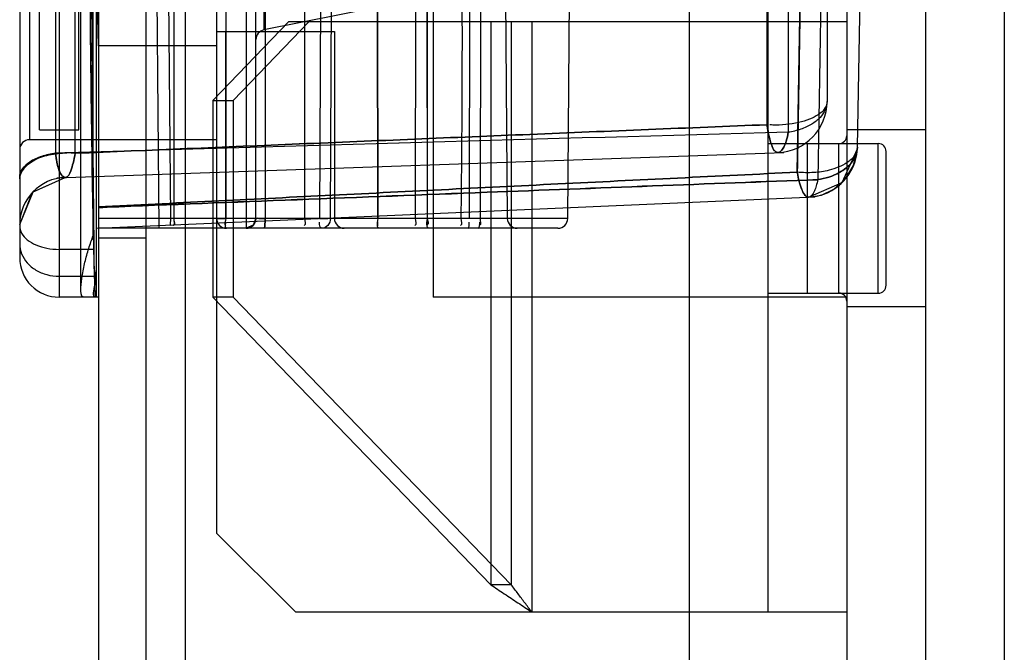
# Model space of a CAD drawing. Header units: millimetres. Extents: x 209 to 825, y 116 to 1310.
# Tile 36 of 70: x 209 to 234, y 1033 to 1049. Entities that reach past the tile are written whole.
import ezdxf

# ---------------------------------------------------------------- set-up
doc = ezdxf.new("R2010")
doc.units = ezdxf.units.MM
doc.header["$LTSCALE"] = 92.70943
doc.layers.get('0').update_dxf_attribs({"linetype": 'CONTINUOUS'})

msp = doc.modelspace()

# ---------------------------------------------------------------- linework, layer by layer
at = {"color": 7, "linetype": 'Continuous'}
for p, q in [((212.963, 1308.764), (212.963, 166.764)), ((229.763, 1307.264), (229.763, 135.264)), ((231.763, 1307.264), (231.763, 135.264)), ((233.763, 1307.264), (233.763, 135.264)), ((210.763, 1306.564), (210.763, 168.964)), ((211.963, 1306.564), (211.963, 168.964)), ((225.763, 1086.264), (225.763, 1031.264)), ((227.763, 1083.764), (227.763, 1033.764)), ((213.763, 1081.764), (213.763, 1035.764)), ((209.763, 1075.764), (209.763, 1041.764)), ((219.263, 1075.764), (219.263, 1041.764)), ((208.763, 1074.764), (208.763, 1042.764)), ((209.673, 1072.109), (209.673, 1045.42)), ((210.171, 1045.418), (210.171, 1072.111)), ((210.171, 1045.417), (210.171, 1072.111)), ((209.013, 1071.764), (209.013, 1045.764)), ((209.263, 1046.014), (209.263, 1071.514)), ((210.263, 1046.014), (210.263, 1071.514)), ((228.278, 1071.576), (228.278, 1045.952)), ((227.737, 1071.384), (227.737, 1046.145)), ((229.263, 1070.793), (229.263, 1046.736)), ((212.163, 1058.764), (212.296, 1043.514)), ((212.689, 1058.764), (212.673, 1043.762)), ((217.84, 1058.764), (217.853, 1043.762)), ((217.854, 1043.762), (217.84, 1058.764)), ((219.087, 1058.764), (219.105, 1043.762)), ((219.104, 1058.764), (219.106, 1043.762)), ((220.482, 1058.764), (220.451, 1043.762)), ((221.013, 1058.764), (221.144, 1043.762)), ((222.678, 1043.762), (222.809, 1058.764)), ((229.255, 1058.764), (229.025, 1044.749)), ((230.033, 1045.571), (230.264, 1058.794)), ((210.317, 1041.937), (210.317, 1056.264)), ((210.631, 1043.33), (210.631, 1056.264)), ((213.994, 1055.264), (213.994, 1043.762)), ((212.496, 1055.014), (212.594, 1043.762)), ((216.425, 1055.014), (216.372, 1043.762)), ((216.654, 1043.762), (216.709, 1055.014)), ((214.763, 1043.765), (214.763, 1054.014)), ((214.994, 1053.769), (214.994, 1043.762)), ((215.998, 1053.769), (215.991, 1043.762)), ((218.816, 1053.769), (218.806, 1043.762)), ((220.191, 1053.769), (220.178, 1043.762)), ((228.506, 1044.938), (228.646, 1053.286)), ((210.707, 1051.381), (210.707, 1041.764)), ((214.513, 1051.29), (214.513, 1043.514)), ((214.964, 1049.828), (214.964, 1048.554)), ((217.739, 1049.109), (214.964, 1048.554)), ((215.599, 1048.764), (213.667, 1046.764)), ((216.117, 1048.764), (214.185, 1046.764)), ((215.599, 1048.764), (229.763, 1048.764)), ((220.728, 1048.764), (220.728, 1034.455)), ((221.245, 1048.764), (221.245, 1034.455)), ((221.763, 1048.764), (221.763, 1033.764)), ((213.763, 1048.512), (216.755, 1048.512)), ((213.763, 1048.512), (213.994, 1048.512)), ((213.995, 1043.764), (213.995, 1048.512)), ((216.755, 1048.512), (216.755, 1043.764)), ((213.763, 1048.146), (210.763, 1048.146)), ((213.667, 1046.764), (213.667, 1041.764)), ((213.667, 1046.764), (214.185, 1046.764)), ((214.185, 1046.764), (214.185, 1041.764)), ((209.263, 1046.014), (210.263, 1046.014)), ((231.763, 1046.014), (229.763, 1046.014)), ((213.763, 1045.764), (209.013, 1045.764)), ((227.763, 1045.664), (230.563, 1045.664)), ((228.763, 1041.864), (228.763, 1045.664)), ((229.563, 1041.864), (229.563, 1045.664)), ((229.937, 1045.106), (230.032, 1045.541)), ((230.563, 1041.864), (230.563, 1045.664)), ((209.708, 1044.797), (228.167, 1045.442)), ((230.763, 1042.064), (230.763, 1045.464)), ((209.101, 1044.44), (209.921, 1044.805)), ((229.438, 1044.508), (229.722, 1044.758)), ((208.763, 1043.605), (209.102, 1044.441)), ((210.725, 1043.513), (228.948, 1044.308)), ((216.755, 1043.764), (210.763, 1043.764)), ((212.594, 1043.762), (212.294, 1043.763)), ((222.678, 1043.762), (212.294, 1043.762)), ((217.854, 1043.762), (216.755, 1043.764)), ((222.428, 1043.514), (210.763, 1043.514)), ((214.974, 1043.514), (214.013, 1043.514)), ((216.571, 1043.514), (214.974, 1043.514)), ((217.005, 1043.514), (216.715, 1043.514)), ((211.963, 1043.264), (210.763, 1043.264)), ((210.657, 1042.977), (209.763, 1042.977)), ((209.763, 1042.294), (210.655, 1042.294)), ((210.763, 1041.764), (209.763, 1041.764)), ((213.667, 1041.764), (220.728, 1034.455)), ((214.185, 1041.764), (213.667, 1041.764)), ((214.185, 1041.764), (221.245, 1034.455)), ((229.763, 1041.764), (219.263, 1041.764)), ((227.763, 1041.864), (230.563, 1041.864)), ((231.763, 1041.514), (229.763, 1041.514)), ((213.763, 1035.764), (215.763, 1033.764)), ((221.245, 1034.455), (220.728, 1034.455)), ((215.763, 1033.764), (229.763, 1033.764))]:
    msp.add_line(p, q, dxfattribs=at)
for points in [[(228.79, 1044.301), (229.647, 1044.677), (230.032, 1045.535)], [(229.723, 1044.759), (229.937, 1045.107), (230.032, 1045.541)], [(229.984, 1045.243), (230.002, 1045.313), (230.016, 1045.386), (230.026, 1045.46), (230.032, 1045.535)], [(208.763, 1043.606), (209.092, 1044.431), (209.921, 1044.805)], [(228.79, 1044.301), (229.119, 1044.358), (229.438, 1044.508)], [(229.294, 1044.426), (229.409, 1044.489), (229.519, 1044.565), (229.622, 1044.653), (229.716, 1044.751)], [(213.763, 1043.764), (213.766, 1043.764), (213.775, 1043.764), (213.789, 1043.763)], [(214.763, 1043.772), (214.693, 1043.59), (214.513, 1043.514)], [(214.763, 1043.764), (214.69, 1043.588), (214.513, 1043.514)]]:
    msp.add_lwpolyline(points, dxfattribs=at)
for centre, radius, start, end in [((215.013, 1048.309), 0.25, 101.3099, 179.9997), ((227.963, 1046.736), 1.3, 272, 0.0015), ((209.013, 1045.514), 0.25, 90, 179.9746), ((416.532, -5856.568), 6905.087, 91.5622537, 91.7166924), ((416.529, -5856.482), 6905.001, 91.562249, 91.7166894), ((229.563, 1045.864), 0.2, 270, 359.9994), ((228.733, 1045.6), 1.3, 272.5, 359), ((230.563, 1045.464), 0.2, 0, 90), ((209.964, 1043.269), 2.158, 84.4726, 90.0131), ((209.963, 1043.605), 1.2, 92, 180), ((214.013, 1043.764), 0.25, 180, 270), ((214.513, 1043.764), 0.25, 270, 0.0827), ((217.005, 1043.764), 0.25, 180, 270), ((221.394, 1043.764), 0.25, 180.5, 269.9944), ((222.428, 1043.764), 0.25, 270, 359.5), ((209.763, 1042.764), 1, 179.9973, 270), ((230.563, 1042.064), 0.2, 270, 360), ((229.563, 1041.664), 0.2, 0.0006, 90)]:
    msp.add_arc(centre, radius, start, end, dxfattribs=at)
for centre, major_axis, start_param, end_param in [((210.853, 1058.764), (0, 20), 0.603191, 2.538401), ((210.894, 1058.764), (0, 13), 0.614957, 2.526636), ((210.685, 1044.764), (0, 3), -3.744784, -3.141593)]:
    msp.add_ellipse(centre, major_axis=major_axis, ratio=0.017455, start_param=start_param, end_param=end_param, dxfattribs=at)
for points, knots in [([(210.657, 1042.977), (210.643, 1044.034), (210.619, 1046.231), (210.592, 1049.63), (210.574, 1053.21), (210.565, 1056.9), (210.565, 1060.628), (210.574, 1064.318), (210.592, 1067.899), (210.619, 1071.297), (210.643, 1073.495), (210.657, 1074.552)], [0, 0, 0, 0, 0.100414, 0.208777, 0.322924, 0.44058, 0.559415, 0.677072, 0.79122, 0.899584, 1, 1, 1, 1]), ([(210.504, 1058.764), (210.504, 1057.788), (210.506, 1055.857), (210.517, 1053.013), (210.535, 1050.293), (210.56, 1047.755), (210.591, 1045.454), (210.617, 1044.006), (210.631, 1043.33)], [0, 0, 0, 0, 0.189691, 0.375302, 0.55283, 0.718446, 0.868581, 1, 1, 1, 1]), ([(220.024, 1053.769), (220.01, 1052.654), (219.987, 1050.427), (220, 1047.092), (219.977, 1044.871), (219.964, 1043.762)], [0, 0, 0, 0, 0.33424, 0.667564, 1, 1, 1, 1]), ([(228.646, 1053.286), (228.63, 1052.326), (228.598, 1050.436), (228.552, 1047.653), (228.521, 1045.83), (228.506, 1044.938)], [0, 0, 0, 0, 0.344972, 0.679457, 1, 1, 1, 1]), ([(210.763, 1048.146), (210.755, 1048.463), (210.741, 1049.141), (210.722, 1050.219), (210.712, 1050.98), (210.707, 1051.381)], [0, 0, 0, 0, 0.293826, 0.6287, 1, 1, 1, 1]), ([(229.263, 1046.736), (229.263, 1046.682), (229.225, 1046.562), (229.082, 1046.418), (228.872, 1046.297), (228.604, 1046.206), (228.294, 1046.149), (228.075, 1046.136), (227.963, 1046.136)], [0, 0, 0, 0, 0.104924, 0.231265, 0.387921, 0.573523, 0.780954, 1, 1, 1, 1]), ([(229.263, 1046.736), (229.263, 1046.663), (229.228, 1046.511), (229.086, 1046.31), (228.869, 1046.144), (228.592, 1046.019), (228.386, 1045.969), (228.278, 1045.952)], [0, 0, 0, 0, 0.159472, 0.334577, 0.533793, 0.757453, 1, 1, 1, 1]), ([(210.171, 1045.418), (212.069, 1045.498), (215.918, 1045.658), (221.773, 1045.903), (225.731, 1046.063), (227.737, 1046.145)], [0, 0, 0, 0, 0.324025, 0.657371, 1, 1, 1, 1]), ([(227.737, 1046.145), (225.731, 1046.063), (221.773, 1045.903), (215.917, 1045.658), (212.068, 1045.498), (210.171, 1045.418)], [0, 0, 0, 0, 0.342622, 0.67596, 1, 1, 1, 1]), ([(227.737, 1046.145), (227.745, 1046.09), (227.761, 1045.988), (227.797, 1045.813), (227.846, 1045.648), (227.907, 1045.494), (227.975, 1045.446), (228.009, 1045.436)], [0, 0, 0, 0, 0.212726, 0.394058, 0.681189, 0.879379, 1, 1, 1, 1]), ([(228.009, 1045.436), (227.975, 1045.446), (227.907, 1045.492), (227.846, 1045.649), (227.781, 1045.868), (227.751, 1046.04), (227.737, 1046.145)], [0, 0, 0, 0, 0.118266, 0.31915, 0.609576, 1, 1, 1, 1]), ([(228.008, 1045.436), (228.042, 1045.441), (228.106, 1045.474), (228.175, 1045.588), (228.236, 1045.748), (228.263, 1045.876), (228.278, 1045.952)], [0, 0, 0, 0, 0.151254, 0.352869, 0.625698, 1, 1, 1, 1]), ([(228.278, 1045.952), (228.263, 1045.876), (228.236, 1045.748), (228.175, 1045.588), (228.106, 1045.474), (228.042, 1045.441), (228.008, 1045.436)], [0, 0, 0, 0, 0.374299, 0.647127, 0.848745, 1, 1, 1, 1]), ([(230.033, 1045.577), (230.031, 1045.496), (229.973, 1045.341), (229.783, 1045.176), (229.555, 1045.061), (229.272, 1044.969), (228.917, 1044.917), (228.645, 1044.924), (228.506, 1044.938)], [0, 0, 0, 0, 0.125175, 0.274033, 0.404129, 0.549788, 0.767699, 1, 1, 1, 1]), ([(229.025, 1044.749), (229.208, 1044.775), (229.538, 1044.873), (229.912, 1045.168), (230.023, 1045.416), (230.033, 1045.577)], [0, 0, 0, 0, 0.424118, 0.685395, 1, 1, 1, 1]), ([(230.033, 1045.577), (230.023, 1045.416), (229.912, 1045.168), (229.538, 1044.873), (229.208, 1044.775), (229.025, 1044.749)], [0, 0, 0, 0, 0.314606, 0.575882, 1, 1, 1, 1]), ([(209.963, 1045.428), (209.81, 1045.428), (209.511, 1045.388), (209.054, 1045.251), (208.763, 1044.957), (208.763, 1044.767)], [0, 0, 0, 0, 0.313711, 0.609124, 1, 1, 1, 1]), ([(208.763, 1044.767), (208.763, 1044.957), (209.054, 1045.251), (209.511, 1045.388), (209.81, 1045.428), (209.963, 1045.428)], [0, 0, 0, 0, 0.390874, 0.686288, 1, 1, 1, 1]), ([(208.763, 1044.805), (208.766, 1044.891), (208.825, 1045.041), (209.026, 1045.216), (209.244, 1045.319), (209.467, 1045.386), (209.6, 1045.41), (209.673, 1045.42)], [0, 0, 0, 0, 0.200527, 0.407378, 0.657536, 0.811653, 1, 1, 1, 1]), ([(209.673, 1045.42), (209.553, 1045.404), (209.324, 1045.35), (208.972, 1045.203), (208.763, 1044.96), (208.763, 1044.805)], [0, 0, 0, 0, 0.312804, 0.599411, 1, 1, 1, 1]), ([(209.921, 1044.805), (209.898, 1044.806), (209.853, 1044.825), (209.799, 1044.901), (209.752, 1045.012), (209.717, 1045.144), (209.69, 1045.283), (209.678, 1045.373), (209.673, 1045.42)], [0, 0, 0, 0, 0.088752, 0.212281, 0.38589, 0.611567, 0.795572, 1, 1, 1, 1]), ([(209.673, 1045.42), (209.691, 1045.266), (209.715, 1045.071), (209.848, 1044.802), (209.921, 1044.805)], [0, 0, 0, 0, 0.679113, 1, 1, 1, 1]), ([(210.172, 1045.418), (210.158, 1045.335), (210.127, 1045.18), (210.066, 1044.983), (209.994, 1044.807), (209.921, 1044.805)], [0, 0, 0, 0, 0.372966, 0.675627, 1, 1, 1, 1]), ([(209.921, 1044.805), (209.994, 1044.807), (210.066, 1044.983), (210.127, 1045.18), (210.158, 1045.334), (210.171, 1045.418)], [0, 0, 0, 0, 0.32454, 0.626311, 1, 1, 1, 1]), ([(228.506, 1044.938), (226.481, 1044.839), (222.484, 1044.644), (216.57, 1044.347), (212.681, 1044.153), (210.763, 1044.056)], [0, 0, 0, 0, 0.342396, 0.675745, 1, 1, 1, 1]), ([(210.763, 1044.056), (212.681, 1044.153), (216.57, 1044.347), (222.484, 1044.644), (226.481, 1044.839), (228.506, 1044.938)], [0, 0, 0, 0, 0.324255, 0.657604, 1, 1, 1, 1]), ([(228.506, 1044.938), (228.523, 1044.846), (228.556, 1044.689), (228.622, 1044.491), (228.689, 1044.348), (228.757, 1044.308), (228.79, 1044.301)], [0, 0, 0, 0, 0.378016, 0.672246, 0.87588, 1, 1, 1, 1]), ([(228.79, 1044.301), (228.757, 1044.308), (228.69, 1044.347), (228.622, 1044.489), (228.556, 1044.688), (228.523, 1044.845), (228.506, 1044.938)], [0, 0, 0, 0, 0.123175, 0.325704, 0.61978, 1, 1, 1, 1]), ([(229.025, 1044.749), (226.227, 1044.643), (220.212, 1044.413), (214.125, 1044.175), (210.836, 1044.045), (210.763, 1044.042)], [0, 0, 0, 0, 0.459615, 0.988082, 1, 1, 1, 1]), ([(210.763, 1044.04), (210.835, 1044.043), (214.125, 1044.173), (220.212, 1044.412), (226.227, 1044.642), (229.025, 1044.748)], [0, 0, 0, 0, 0.011919, 0.540385, 1, 1, 1, 1]), ([(229.025, 1044.749), (229.014, 1044.695), (228.993, 1044.598), (228.947, 1044.461), (228.889, 1044.346), (228.823, 1044.308), (228.79, 1044.301)], [0, 0, 0, 0, 0.307884, 0.565536, 0.826968, 1, 1, 1, 1]), ([(214.763, 1043.764), (214.763, 1043.758), (214.8, 1043.771), (214.835, 1043.759), (214.912, 1043.764), (214.964, 1043.762), (214.994, 1043.762)], [0, 0, 0, 0, 0.080769, 0.298608, 0.617152, 1, 1, 1, 1]), ([(214.994, 1043.762), (214.964, 1043.762), (214.912, 1043.764), (214.835, 1043.759), (214.8, 1043.771), (214.763, 1043.758), (214.763, 1043.764)], [0, 0, 0, 0, 0.38285, 0.701393, 0.919232, 1, 1, 1, 1]), ([(214.974, 1043.514), (214.981, 1043.514), (214.981, 1043.551), (214.991, 1043.592), (214.992, 1043.675), (214.994, 1043.731), (214.994, 1043.762)], [0, 0, 0, 0, 0.079435, 0.297133, 0.63167, 1, 1, 1, 1]), ([(214.994, 1043.762), (214.994, 1043.731), (214.992, 1043.674), (214.99, 1043.589), (214.982, 1043.552), (214.98, 1043.513), (214.974, 1043.514)], [0, 0, 0, 0, 0.373621, 0.711096, 0.926342, 1, 1, 1, 1]), ([(216.653, 1043.762), (216.652, 1043.7), (216.611, 1043.574), (216.489, 1043.514), (216.431, 1043.514)], [0, 0, 0, 0, 0.521198, 1, 1, 1, 1]), ([(208.763, 1043.573), (208.763, 1043.509), (208.803, 1043.372), (208.957, 1043.204), (209.182, 1043.076), (209.459, 1042.995), (209.66, 1042.977), (209.763, 1042.977)], [0, 0, 0, 0, 0.15024, 0.322541, 0.525578, 0.755274, 1, 1, 1, 1]), ([(210.352, 1042.294), (210.37, 1042.414), (210.416, 1042.651), (210.512, 1042.996), (210.59, 1043.22), (210.631, 1043.33)], [0, 0, 0, 0, 0.339305, 0.673142, 1, 1, 1, 1]), ([(208.763, 1043.117), (208.763, 1043.031), (208.798, 1042.853), (208.946, 1042.619), (209.173, 1042.436), (209.454, 1042.32), (209.659, 1042.294), (209.763, 1042.294)], [0, 0, 0, 0, 0.181416, 0.370211, 0.570639, 0.782061, 1, 1, 1, 1]), ([(210.699, 1041.764), (210.592, 1041.764), (210.725, 1042.165), (210.642, 1042.486), (210.659, 1042.808), (210.657, 1042.977)], [0, 0, 0, 0, 0.264582, 0.581194, 1, 1, 1, 1]), ([(210.39, 1041.764), (210.307, 1041.764), (210.318, 1042.06), (210.338, 1042.197), (210.352, 1042.294)], [0, 0, 0, 0, 0.456504, 1, 1, 1, 1]), ([(220.728, 1034.455), (220.841, 1034.377), (221.069, 1034.223), (221.415, 1033.994), (221.647, 1033.841), (221.763, 1033.764)], [0, 0, 0, 0, 0.330387, 0.664306, 1, 1, 1, 1]), ([(221.763, 1033.764), (221.705, 1033.841), (221.589, 1033.994), (221.416, 1034.224), (221.302, 1034.378), (221.245, 1034.455)], [0, 0, 0, 0, 0.334561, 0.668197, 1, 1, 1, 1])]:
    msp.add_open_spline(points, degree=3, knots=knots, dxfattribs=at)
for points in [[(227.963, 1046.136), (227.913, 1046.136), (227.862, 1046.136), (227.812, 1046.14)], [(212.594, 1043.762), (212.594, 1043.704), (212.551, 1043.588), (212.609, 1043.588)], [(212.673, 1043.762), (212.673, 1043.703), (212.717, 1043.586), (212.658, 1043.586)], [(212.673, 1043.762), (212.673, 1043.704), (212.729, 1043.586), (212.67, 1043.586)], [(213.789, 1043.763), (213.857, 1043.762), (213.925, 1043.762), (213.994, 1043.762)], [(213.994, 1043.762), (213.994, 1043.704), (213.941, 1043.587), (213.999, 1043.587)], [(215.991, 1043.762), (215.992, 1043.704), (216.045, 1043.587), (215.986, 1043.587)], [(216.372, 1043.762), (216.442, 1043.762), (216.512, 1043.761), (216.583, 1043.762)], [(217.853, 1043.762), (217.853, 1043.704), (217.805, 1043.587), (217.863, 1043.587)], [(218.806, 1043.762), (218.806, 1043.704), (218.856, 1043.587), (218.797, 1043.587)], [(219.105, 1043.762), (219.105, 1043.704), (219.057, 1043.587), (219.116, 1043.587)], [(219.106, 1043.762), (219.108, 1043.711), (219.169, 1043.609), (219.118, 1043.609)], [(219.963, 1043.762), (219.963, 1043.704), (220.015, 1043.587), (219.957, 1043.587)], [(220.451, 1043.762), (220.451, 1043.703), (220.492, 1043.587), (220.433, 1043.587)], [(214.013, 1043.514), (213.961, 1043.514), (213.997, 1043.617), (213.997, 1043.669)], [(216.431, 1043.514), (216.377, 1043.514), (216.377, 1043.613), (216.377, 1043.667)], [(217.882, 1043.514), (217.831, 1043.514), (217.858, 1043.615), (217.857, 1043.667)], [(219.141, 1043.514), (219.089, 1043.514), (219.108, 1043.615), (219.108, 1043.667)], [(220.142, 1043.514), (220.195, 1043.514), (220.175, 1043.615), (220.176, 1043.667)], [(220.392, 1043.514), (220.446, 1043.514), (220.446, 1043.613), (220.446, 1043.667)]]:
    msp.add_open_spline(points, degree=3, dxfattribs=at)

doc.saveas('drawing.dxf')
